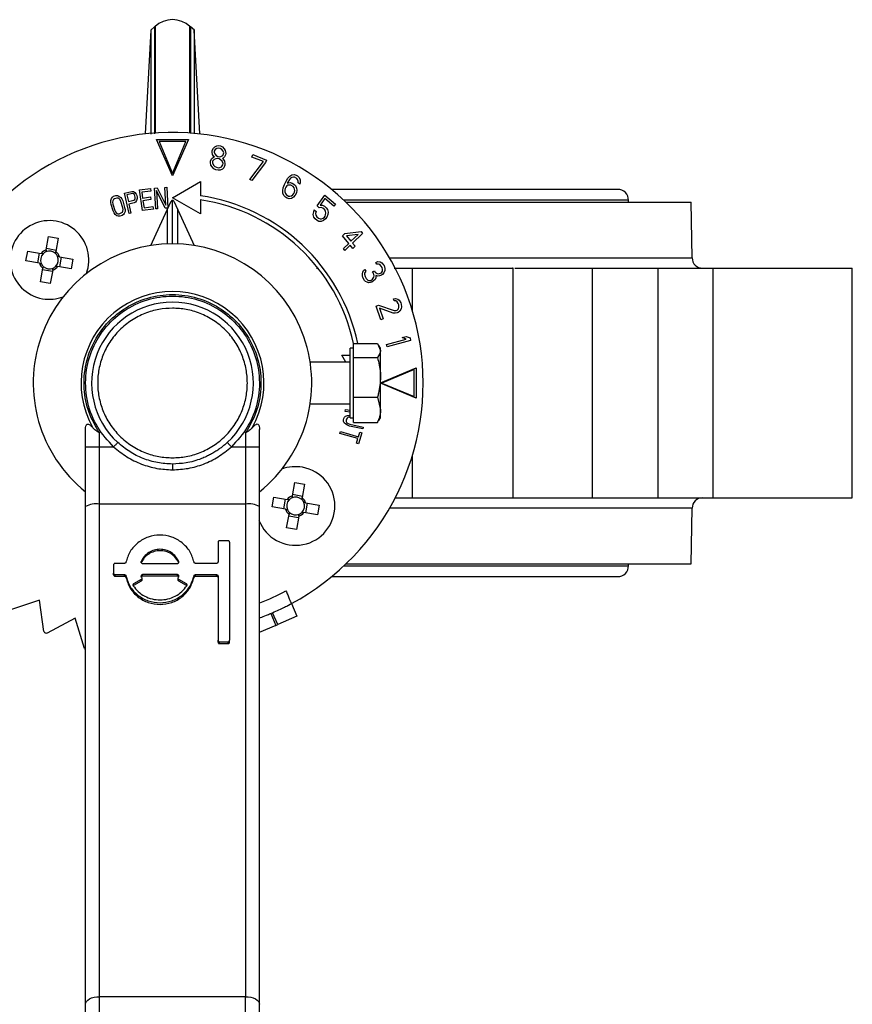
# Model space of a CAD drawing. Header units: millimetres. Extents: x 438 to 1493, y -117 to 773.
# Tile 3 of 26: x 873 to 993, y -31 to 110. Entities that reach past the tile are written whole.
import ezdxf

# ---------------------------------------------------------------- set-up
doc = ezdxf.new("R2010")
doc.units = ezdxf.units.MM

msp = doc.modelspace()

# ---------------------------------------------------------------- linework, layer by layer
at = {"color": 7, "linetype": 'Continuous', "lineweight": 25}
for p, q in [((892.25, 109.25), (891.72, 108.75)), ((892.35, 109.25), (892.25, 109.25)), ((892.35, 109.25), (892.35, 93.97)), ((897.51, 109.25), (897.35, 109.25)), ((897.35, 93.97), (897.35, 109.25)), ((897.99, 108.75), (897.45, 109.25)), ((891.73, 108.76), (890.93, 93.84)), ((898.78, 93.84), (897.98, 108.76)), ((892.53, 93.05), (897.17, 93.05)), ((894.85, 87.84), (892.53, 93.05)), ((896.78, 92.75), (892.93, 92.75)), ((892.93, 92.75), (894.85, 88.14)), ((897.17, 93.05), (894.85, 87.84)), ((894.85, 88.14), (896.78, 92.75)), ((900.72, 91.79), (900.91, 91.98)), ((900.91, 91.98), (901.22, 92.14)), ((901.22, 92.14), (901.52, 92.16)), ((901.52, 92.16), (901.75, 92.11)), ((901.75, 92.11), (902.03, 91.98)), ((902.03, 91.98), (902.29, 91.7)), ((900.53, 91.22), (900.56, 91.44)), ((900.62, 90.9), (900.53, 91.22)), ((900.56, 91.44), (900.72, 91.79)), ((900.76, 90.64), (900.62, 90.9)), ((900.74, 90.49), (900.87, 90.54)), ((900.87, 90.54), (900.76, 90.64)), ((900.85, 91.38), (900.83, 91.24)), ((900.83, 91.24), (900.92, 90.99)), ((900.99, 91.58), (900.85, 91.38)), ((900.92, 90.99), (901.12, 90.72)), ((901.24, 91.76), (900.99, 91.58)), ((901.12, 90.72), (901.34, 90.6)), ((901.48, 91.79), (901.24, 91.76)), ((901.34, 90.6), (901.57, 90.55)), ((901.71, 91.74), (901.48, 91.79)), ((901.57, 90.55), (901.81, 90.58)), ((901.93, 91.62), (901.71, 91.74)), ((901.81, 90.58), (902.06, 90.76)), ((902.13, 91.35), (901.93, 91.62)), ((902.06, 90.76), (902.2, 90.96)), ((902.22, 91.11), (902.13, 91.35)), ((902.33, 90.55), (902.13, 90.36)), ((902.2, 90.96), (902.22, 91.11)), ((902.29, 91.7), (902.43, 91.44)), ((902.48, 90.82), (902.33, 90.55)), ((902.43, 91.44), (902.5, 91.05)), ((902.5, 91.05), (902.48, 90.82)), ((906.27, 90.5), (906.38, 90.86)), ((906.38, 90.86), (908.34, 90.09)), ((900.31, 89.75), (900.33, 89.97)), ((900.38, 89.35), (900.31, 89.75)), ((900.33, 89.97), (900.49, 90.32)), ((900.53, 89.09), (900.38, 89.35)), ((900.49, 90.32), (900.74, 90.49)), ((900.62, 89.91), (900.6, 89.69)), ((900.6, 89.69), (900.73, 89.36)), ((900.83, 90.17), (900.62, 89.91)), ((900.73, 89.36), (900.94, 89.16)), ((901.07, 90.27), (900.83, 90.17)), ((900.94, 89.16), (901.16, 89.04)), ((901.31, 90.3), (901.07, 90.27)), ((901.54, 90.26), (901.31, 90.3)), ((901.76, 90.14), (901.54, 90.26)), ((901.97, 89.94), (901.76, 90.14)), ((901.88, 89.12), (902.08, 89.39)), ((902.11, 89.61), (901.97, 89.94)), ((902.13, 90.36), (902.01, 90.31)), ((902.01, 90.31), (902.12, 90.21)), ((902.08, 89.39), (902.11, 89.61)), ((902.12, 90.21), (902.32, 89.94)), ((902.37, 89.33), (902.21, 88.98)), ((902.32, 89.94), (902.39, 89.55)), ((902.39, 89.55), (902.37, 89.33)), ((905.94, 87.27), (907.91, 89.86)), ((908.23, 89.74), (906.26, 87.15)), ((907.91, 89.86), (906.27, 90.5)), ((908.34, 90.09), (908.23, 89.74)), ((900.79, 88.81), (900.53, 89.09)), ((901.07, 88.68), (900.79, 88.81)), ((901.41, 88.61), (901.07, 88.68)), ((901.16, 89.04), (901.39, 88.99)), ((901.39, 88.99), (901.63, 89.02)), ((901.7, 88.63), (901.41, 88.61)), ((901.63, 89.02), (901.88, 89.12)), ((902.01, 88.79), (901.7, 88.63)), ((902.21, 88.98), (902.01, 88.79)), ((911.44, 87.5), (911.7, 87.78)), ((911.7, 87.78), (911.98, 87.96)), ((911.98, 87.96), (912.33, 88.01)), ((912.33, 88.01), (912.61, 87.92)), ((912.61, 87.92), (912.81, 87.8)), ((912.81, 87.8), (913.03, 87.58)), ((894.85, 84.68), (898.85, 86.99)), ((898.85, 86.99), (898.85, 84.96)), ((906.26, 87.15), (905.94, 87.27)), ((910.75, 86.09), (910.93, 86.59)), ((910.93, 86.59), (911.16, 87.06)), ((911.28, 86.38), (911.13, 86.21)), ((911.16, 87.06), (911.44, 87.5)), ((911.44, 86.46), (911.28, 86.38)), ((911.41, 86.91), (911.34, 86.78)), ((911.34, 86.78), (911.77, 86.87)), ((911.65, 87.29), (911.41, 86.91)), ((911.66, 86.5), (911.44, 86.46)), ((911.8, 87.46), (911.65, 87.29)), ((911.84, 86.48), (911.66, 86.5)), ((911.77, 86.87), (912.05, 86.78)), ((912, 87.6), (911.8, 87.46)), ((912.19, 86.27), (911.84, 86.48)), ((912.22, 87.64), (912, 87.6)), ((912.05, 86.78), (912.3, 86.63)), ((912.4, 87.62), (912.22, 87.64)), ((912.3, 86.63), (912.52, 86.41)), ((912.7, 87.44), (912.4, 87.62)), ((912.52, 86.41), (912.67, 86.06)), ((912.82, 87.28), (912.7, 87.44)), ((912.9, 87.05), (912.82, 87.28)), ((912.9, 86.79), (912.9, 87.05)), ((913.15, 86.64), (912.9, 86.79)), ((913.03, 87.58), (913.18, 87.23)), ((913.2, 86.87), (913.15, 86.64)), ((913.18, 87.23), (913.2, 86.87)), ((886.4, 84.88), (886.73, 84.98)), ((886.73, 84.98), (886.96, 84.98)), ((886.96, 84.98), (887.16, 84.91)), ((887.16, 84.91), (887.41, 84.72)), ((887.97, 85.33), (889, 85.56)), ((888.62, 82.41), (887.97, 85.33)), ((889.11, 85.26), (888.3, 85.08)), ((888.3, 85.08), (888.51, 84.15)), ((889, 85.56), (889.23, 85.55)), ((889.25, 85.23), (889.11, 85.26)), ((889.23, 85.55), (889.44, 85.4)), ((889.37, 85.12), (889.25, 85.23)), ((889.45, 84.94), (889.37, 85.12)), ((889.44, 85.4), (889.62, 85.18)), ((889.49, 84.76), (889.45, 84.94)), ((889.62, 85.18), (889.71, 85)), ((889.71, 85), (889.76, 84.75)), ((890.13, 85.79), (891.69, 86.01)), ((890.55, 82.82), (890.13, 85.79)), ((891.74, 85.63), (890.44, 85.45)), ((890.44, 85.45), (890.56, 84.62)), ((891.69, 86.01), (891.74, 85.63)), ((892.28, 86.07), (892.67, 86.1)), ((892.46, 83.08), (892.28, 86.07)), ((892.56, 85.71), (892.72, 83.09)), ((893.81, 83.16), (892.56, 85.71)), ((892.67, 86.1), (893.91, 83.61)), ((893.76, 86.16), (894.02, 86.18)), ((893.91, 83.61), (893.76, 86.16)), ((894.02, 86.18), (894.2, 83.18)), ((910.68, 85.7), (910.75, 86.09)), ((910.7, 85.34), (910.68, 85.7)), ((910.85, 84.99), (910.7, 85.34)), ((911.07, 84.77), (910.85, 84.99)), ((911.03, 86.01), (910.98, 85.78)), ((910.98, 85.78), (910.98, 85.52)), ((910.98, 85.52), (911.06, 85.29)), ((911.13, 86.21), (911.03, 86.01)), ((911.06, 85.29), (911.18, 85.13)), ((911.18, 85.13), (911.53, 84.92)), ((911.53, 84.92), (911.71, 84.9)), ((911.71, 84.9), (911.93, 84.94)), ((911.93, 84.94), (912.13, 85.08)), ((912.13, 85.08), (912.28, 85.26)), ((912.31, 86.11), (912.19, 86.27)), ((912.49, 85.04), (912.23, 84.76)), ((912.28, 85.26), (912.38, 85.46)), ((912.39, 85.88), (912.31, 86.11)), ((912.38, 85.46), (912.42, 85.69)), ((912.42, 85.69), (912.39, 85.88)), ((912.66, 85.37), (912.49, 85.04)), ((912.72, 85.77), (912.66, 85.37)), ((912.67, 86.06), (912.72, 85.77)), ((915.61, 83.49), (916.75, 85.06)), ((916.75, 85.06), (918.25, 83.76)), ((958.79, 85.87), (917.71, 85.87)), ((885.98, 84.28), (886.08, 84.58)), ((885.98, 84.01), (885.98, 84.28)), ((886.03, 83.69), (885.98, 84.01)), ((886.31, 82.78), (886.03, 83.69)), ((886.08, 84.58), (886.21, 84.75)), ((886.21, 84.75), (886.4, 84.88)), ((886.27, 84.24), (886.25, 84.03)), ((886.25, 84.03), (886.28, 83.77)), ((886.36, 84.4), (886.27, 84.24)), ((886.28, 83.77), (886.56, 82.86)), ((886.51, 84.51), (886.36, 84.4)), ((886.84, 84.61), (886.51, 84.51)), ((887.03, 84.6), (886.84, 84.61)), ((887.19, 84.52), (887.03, 84.6)), ((887.33, 84.36), (887.19, 84.52)), ((887.45, 84.13), (887.33, 84.36)), ((887.41, 84.72), (887.56, 84.5)), ((887.73, 83.22), (887.45, 84.13)), ((887.56, 84.5), (887.7, 84.21)), ((887.7, 84.21), (887.98, 83.29)), ((888.51, 84.15), (889.32, 84.33)), ((889.36, 83.94), (888.59, 83.77)), ((888.59, 83.77), (888.88, 82.46)), ((889.32, 84.33), (889.43, 84.42)), ((889.56, 84.05), (889.36, 83.94)), ((889.43, 84.42), (889.49, 84.56)), ((889.49, 84.56), (889.49, 84.76)), ((889.69, 84.28), (889.56, 84.05)), ((889.76, 84.55), (889.69, 84.28)), ((889.76, 84.75), (889.76, 84.55)), ((890.56, 84.62), (891.68, 84.78)), ((891.74, 84.4), (890.61, 84.25)), ((890.61, 84.25), (890.76, 83.23)), ((891.68, 84.78), (891.74, 84.4)), ((894.1, 82.93), (894.67, 84.16)), ((898.85, 82.37), (894.85, 84.68)), ((894.85, 78.05), (894.85, 84.28)), ((895.04, 84.16), (895.6, 82.93)), ((898.85, 84.37), (898.85, 82.37)), ((911.32, 84.62), (911.07, 84.77)), ((911.6, 84.53), (911.32, 84.62)), ((911.95, 84.58), (911.6, 84.53)), ((912.23, 84.76), (911.95, 84.58)), ((915.92, 83.22), (915.61, 83.49)), ((916.75, 84.57), (916.05, 83.6)), ((916.05, 83.6), (916.4, 83.59)), ((916.4, 83.59), (916.67, 83.46)), ((918.03, 83.46), (916.75, 84.57)), ((918.25, 83.76), (918.03, 83.46)), ((919.75, 84.05), (969.35, 84.05)), ((960.35, 84.05), (960.35, 84.3)), ((969.49, 76.03), (969.35, 84.05)), ((886.45, 82.49), (886.31, 82.78)), ((886.61, 82.27), (886.45, 82.49)), ((886.56, 82.86), (886.68, 82.63)), ((886.85, 82.08), (886.61, 82.27)), ((886.68, 82.63), (886.82, 82.47)), ((886.82, 82.47), (886.98, 82.38)), ((887.05, 82.01), (886.85, 82.08)), ((886.98, 82.38), (887.17, 82.38)), ((887.17, 82.38), (887.5, 82.48)), ((887.61, 82.11), (887.28, 82.01)), ((887.5, 82.48), (887.65, 82.59)), ((887.81, 82.24), (887.61, 82.11)), ((887.65, 82.59), (887.74, 82.75)), ((887.77, 82.96), (887.73, 83.22)), ((887.74, 82.75), (887.77, 82.96)), ((887.93, 82.41), (887.81, 82.24)), ((888.03, 82.71), (887.93, 82.41)), ((887.98, 83.29), (888.03, 82.98)), ((888.03, 82.98), (888.03, 82.71)), ((888.88, 82.46), (888.62, 82.41)), ((892.11, 83.04), (890.55, 82.82)), ((890.76, 83.23), (892.05, 83.42)), ((891.73, 77.81), (894.1, 82.93)), ((892.05, 83.42), (892.11, 83.04)), ((892.72, 83.09), (892.46, 83.08)), ((894.2, 83.18), (893.81, 83.16)), ((894.1, 82.93), (894.1, 78.04)), ((895.6, 78.04), (895.6, 82.93)), ((895.6, 82.93), (897.98, 77.81)), ((915.08, 82.27), (915.13, 82.63)), ((915.17, 81.9), (915.08, 82.27)), ((915.13, 82.63), (915.22, 82.94)), ((915.22, 82.94), (915.48, 82.71)), ((915.48, 82.71), (915.39, 82.4)), ((915.39, 82.4), (915.44, 82.16)), ((915.44, 82.16), (915.57, 81.95)), ((916.23, 83.25), (915.92, 83.22)), ((916.45, 83.16), (916.23, 83.25)), ((916.71, 82.93), (916.45, 83.16)), ((916.67, 83.46), (916.93, 83.23)), ((916.84, 82.71), (916.71, 82.93)), ((916.76, 82), (916.84, 82.22)), ((916.89, 82.48), (916.84, 82.71)), ((916.84, 82.22), (916.89, 82.48)), ((916.93, 83.23), (917.11, 82.98)), ((917.15, 82.25), (917.02, 81.87)), ((917.11, 82.98), (917.2, 82.6)), ((917.2, 82.6), (917.15, 82.25)), ((887.28, 82.01), (887.05, 82.01)), ((915.35, 81.64), (915.17, 81.9)), ((915.61, 81.41), (915.35, 81.64)), ((915.57, 81.95), (915.83, 81.72)), ((915.88, 81.28), (915.61, 81.41)), ((915.83, 81.72), (916.05, 81.62)), ((916.23, 81.27), (915.88, 81.28)), ((916.05, 81.62), (916.27, 81.63)), ((916.54, 81.4), (916.23, 81.27)), ((916.27, 81.63), (916.49, 81.74)), ((916.49, 81.74), (916.67, 81.88)), ((916.84, 81.63), (916.54, 81.4)), ((916.67, 81.88), (916.76, 82)), ((917.02, 81.87), (916.84, 81.63)), ((919.28, 79.2), (919.61, 79.51)), ((919.61, 79.51), (921.94, 79.82)), ((921.51, 79.41), (919.86, 79.19)), ((920.49, 78.42), (921.51, 79.41)), ((922.16, 79.55), (920.71, 78.15)), ((921.94, 79.82), (922.16, 79.55)), ((876.71, 77.18), (877.05, 79.1)), ((877.05, 79.1), (878.45, 78.86)), ((878.45, 78.86), (878.11, 76.93)), ((920.16, 78.11), (919.28, 79.2)), ((919.41, 77.39), (920.16, 78.11)), ((920.38, 77.84), (919.63, 77.11)), ((919.86, 79.19), (920.49, 78.42)), ((920.75, 77.39), (920.38, 77.84)), ((920.71, 78.15), (921.07, 77.7)), ((873.8, 75.61), (874.05, 77.01)), ((874.05, 77.01), (875.98, 76.67)), ((875.5, 75.31), (875.74, 76.71)), ((876.75, 77.41), (878.15, 77.16)), ((919.63, 77.11), (919.41, 77.39)), ((921.07, 77.7), (920.75, 77.39)), ((875.73, 75.27), (873.8, 75.61)), ((878.86, 76.15), (878.61, 74.76)), ((878.63, 76.19), (880.55, 75.85)), ((880.55, 75.85), (880.3, 74.45)), ((924.05, 75.38), (924.33, 75.49)), ((924.19, 75.12), (924.05, 75.38)), ((924.43, 75.14), (924.19, 75.12)), ((924.33, 75.49), (924.69, 75.45)), ((924.64, 75.07), (924.43, 75.14)), ((924.84, 74.86), (924.64, 75.07)), ((924.69, 75.45), (924.92, 75.33)), ((924.92, 75.33), (925.18, 75.02)), ((925.18, 75.02), (925.24, 74.92)), ((875.9, 72.61), (876.24, 74.53)), ((877.6, 74.05), (876.2, 74.3)), ((877.64, 74.28), (877.3, 72.36)), ((880.3, 74.45), (878.38, 74.8)), ((915.56, 74.55), (915.8, 74.55)), ((922.13, 73.46), (922.14, 73.74)), ((922.14, 73.74), (922.18, 73.98)), ((922.18, 73.98), (922.31, 74.21)), ((922.31, 74.21), (922.47, 74.38)), ((922.45, 73.81), (922.44, 73.67)), ((922.44, 73.67), (922.52, 73.37)), ((922.51, 74), (922.45, 73.81)), ((922.47, 74.38), (922.61, 74.13)), ((922.61, 74.13), (922.51, 74)), ((923.6, 74.03), (923.85, 74.19)), ((923.72, 73.82), (923.6, 74.03)), ((923.82, 73.47), (923.72, 73.82)), ((923.85, 74.19), (923.96, 73.99)), ((923.96, 73.99), (924.26, 73.77)), ((924.26, 73.77), (924.44, 73.75)), ((924.44, 73.75), (924.74, 73.81)), ((924.74, 73.81), (924.87, 73.9)), ((924.96, 74.66), (924.84, 74.86)), ((924.87, 73.9), (925, 74.12)), ((925.01, 73.64), (924.88, 73.56)), ((925.04, 74.36), (924.96, 74.66)), ((925, 74.12), (925.04, 74.36)), ((925.23, 73.86), (925.01, 73.64)), ((925.36, 74.23), (925.23, 73.86)), ((925.24, 74.92), (925.37, 74.52)), ((925.37, 74.52), (925.36, 74.23)), ((926.68, 74.55), (929.3, 74.55)), ((943.8, 41.55), (943.8, 74.6)), ((955.18, 41.55), (955.18, 74.55)), ((964.55, 74.55), (964.55, 41.55)), ((964.55, 74.55), (972.45, 74.55)), ((971.35, 74.55), (971.35, 74.56)), ((972.45, 74.55), (972.45, 41.55)), ((992.5, 41.55), (992.5, 74.55)), ((877.3, 72.36), (875.9, 72.61)), ((922.18, 73.21), (922.13, 73.46)), ((922.41, 72.8), (922.18, 73.21)), ((922.58, 72.64), (922.41, 72.8)), ((922.52, 73.37), (922.69, 73.06)), ((922.82, 72.52), (922.58, 72.64)), ((922.69, 73.06), (922.89, 72.85)), ((923.03, 72.45), (922.82, 72.52)), ((922.89, 72.85), (923.01, 72.79)), ((923.01, 72.79), (923.19, 72.77)), ((923.27, 72.47), (923.03, 72.45)), ((923.19, 72.77), (923.34, 72.8)), ((923.48, 72.55), (923.27, 72.47)), ((923.34, 72.8), (923.59, 72.97)), ((923.73, 72.71), (923.48, 72.55)), ((923.59, 72.97), (923.78, 73.24)), ((923.95, 72.93), (923.73, 72.71)), ((923.78, 73.24), (923.82, 73.47)), ((924.08, 73.16), (923.95, 72.93)), ((924.07, 73.5), (924.08, 73.16)), ((924.36, 73.42), (924.07, 73.5)), ((924.61, 73.44), (924.36, 73.42)), ((924.88, 73.56), (924.61, 73.44)), ((926.58, 70.13), (926.87, 70.2)), ((926.67, 69.86), (926.58, 70.13)), ((926.92, 69.84), (926.67, 69.86)), ((926.87, 70.2), (927.22, 70.1)), ((927.11, 69.73), (926.92, 69.84)), ((927.27, 69.49), (927.11, 69.73)), ((927.22, 70.1), (927.43, 69.94)), ((927.35, 69.27), (927.27, 69.49)), ((927.43, 69.94), (927.64, 69.59)), ((927.64, 69.59), (927.71, 69.36)), ((927.71, 69.36), (927.76, 69)), ((924.1, 69.09), (924.44, 69.24)), ((924.79, 67.11), (924.1, 69.09)), ((924.44, 69.24), (926.68, 68.46)), ((924.6, 68.8), (925.13, 67.26)), ((926.57, 68.09), (924.6, 68.8)), ((926.82, 68.07), (926.57, 68.09)), ((926.68, 68.46), (927, 68.47)), ((927.11, 68.14), (926.82, 68.07)), ((927, 68.47), (927.13, 68.53)), ((927.25, 68.2), (927.11, 68.14)), ((927.13, 68.53), (927.3, 68.73)), ((927.5, 68.38), (927.25, 68.2)), ((927.3, 68.73), (927.38, 68.96)), ((927.38, 68.96), (927.35, 69.27)), ((927.7, 68.72), (927.5, 68.38)), ((927.76, 69), (927.7, 68.72)), ((925.13, 67.26), (924.79, 67.11)), ((920.86, 62.73), (920.86, 63.75)), ((920.86, 63.75), (924.29, 63.75)), ((924.29, 63.75), (924.74, 62.73)), ((925.61, 63.58), (928.42, 64.36)), ((929.06, 64.18), (925.67, 63.24)), ((927.85, 64.57), (928.43, 64.73)), ((928.42, 64.36), (927.85, 64.57)), ((928.43, 64.73), (929, 64.52)), ((929, 64.52), (929.06, 64.18)), ((920.86, 63.05), (920.36, 63.05)), ((920.36, 58.87), (920.36, 63.05)), ((920.86, 61.71), (920.86, 62.73)), ((924.74, 63.05), (924.51, 63.44)), ((924.74, 62.73), (924.74, 63.05)), ((924.74, 58.87), (924.74, 62.73)), ((925.67, 63.24), (925.61, 63.58)), ((920.36, 61.05), (914.63, 61.05)), ((919.17, 62.05), (920.36, 62.05)), ((919.75, 61.05), (919.17, 62.05)), ((920.86, 58.87), (920.86, 61.71)), ((920.86, 61.71), (924.29, 61.71)), ((924.74, 58.09), (929.85, 60.25)), ((929.55, 59.97), (924.94, 58.05)), ((929.55, 56.13), (929.55, 59.97)), ((929.85, 60.25), (929.85, 55.85)), ((920.36, 53.05), (920.36, 58.87)), ((920.86, 56.02), (920.86, 58.87)), ((924.74, 54.19), (924.74, 58.87)), ((929.85, 55.85), (924.74, 58.01)), ((924.94, 58.05), (929.55, 56.13)), ((920.86, 54.19), (920.86, 56.02)), ((920.86, 56.02), (924.29, 56.02)), ((924.29, 56.02), (924.74, 54.19)), ((914.63, 55.05), (920.36, 55.05)), ((919.66, 53.97), (919.69, 54.23)), ((920.36, 53.88), (919.66, 53.97)), ((919.69, 54.23), (920.36, 54.14)), ((920.86, 52.36), (920.86, 54.19)), ((924.74, 53.05), (924.74, 54.19)), ((919.41, 52.77), (919.45, 52.94)), ((919.43, 52.54), (919.41, 52.77)), ((919.52, 52.34), (919.43, 52.54)), ((919.45, 52.94), (919.56, 53.14)), ((919.56, 53.14), (919.72, 53.28)), ((919.72, 53.28), (920.01, 53.4)), ((919.83, 52.86), (919.79, 52.69)), ((919.79, 52.69), (919.82, 52.5)), ((919.82, 52.5), (919.91, 52.35)), ((919.92, 53.02), (919.83, 52.86)), ((919.91, 52.35), (920.08, 52.22)), ((920.08, 53.12), (919.92, 53.02)), ((920.01, 53.4), (920.27, 53.43)), ((920.28, 53.16), (920.08, 53.12)), ((920.27, 53.43), (920.36, 53.43)), ((920.36, 53.16), (920.28, 53.16)), ((920.36, 53.05), (920.86, 53.05)), ((920.86, 52.36), (924.29, 52.36)), ((924.29, 52.36), (924.45, 52.71)), ((924.51, 52.67), (924.74, 53.05)), ((882.35, 48.87), (882.35, 51.39)), ((907.35, 48.87), (907.35, 51.39)), ((918.91, 50.82), (918.99, 51.07)), ((918.99, 51.07), (921.56, 50.31)), ((919.73, 52.12), (919.52, 52.34)), ((919.97, 51.98), (919.73, 52.12)), ((920.27, 51.87), (919.97, 51.98)), ((920.08, 52.22), (920.32, 52.13)), ((922.2, 51.46), (920.27, 51.87)), ((920.32, 52.13), (922.26, 51.72)), ((921.56, 50.31), (921.76, 50.98)), ((921.76, 50.98), (922.06, 50.89)), ((922.26, 51.72), (922.2, 51.46)), ((884.35, 48.87), (884.35, 50.89)), ((905.35, 50.89), (905.35, 48.87)), ((921.48, 50.06), (918.91, 50.82)), ((921.29, 49.39), (921.48, 50.06)), ((922.06, 50.89), (921.59, 49.3)), ((882.35, 48.87), (884.35, 48.87)), ((884.35, 40.64), (884.35, 48.87)), ((884.35, 48.87), (886.4, 48.87)), ((903.31, 48.87), (905.35, 48.87)), ((905.35, 48.87), (905.35, 40.64)), ((905.35, 48.87), (907.35, 48.87)), ((921.59, 49.3), (921.29, 49.39)), ((912.07, 41.83), (912.41, 43.75)), ((912.41, 43.75), (913.81, 43.5)), ((913.81, 43.5), (913.47, 41.58)), ((909.16, 40.25), (909.41, 41.65)), ((909.41, 41.65), (911.33, 41.31)), ((910.85, 39.95), (911.1, 41.35)), ((912.11, 42.06), (913.51, 41.81)), ((926.85, 41.55), (929.3, 41.55)), ((929.3, 41.55), (943.8, 41.55)), ((943.8, 41.55), (955.18, 41.55)), ((955.18, 41.55), (964.55, 41.55)), ((964.55, 41.55), (972.45, 41.55)), ((972.45, 41.55), (992.5, 41.55)), ((884.35, -30.13), (884.35, 40.64)), ((905.35, 40.64), (884.35, 40.64)), ((905.35, 40.64), (905.35, -30.13)), ((911.08, 39.91), (909.16, 40.25)), ((914.21, 40.8), (913.96, 39.4)), ((913.98, 40.84), (915.9, 40.5)), ((915.9, 40.5), (915.66, 39.1)), ((969.35, 32.05), (969.49, 40.08)), ((911.25, 37.25), (911.6, 39.17)), ((912.95, 38.7), (911.56, 38.94)), ((912.99, 38.93), (912.65, 37)), ((915.66, 39.1), (913.73, 39.44)), ((912.65, 37), (911.25, 37.25)), ((902.85, 35.38), (901.6, 35.38)), ((901.39, 35.18), (901.39, 32.34)), ((903.05, 35.18), (903.05, 21.08)), ((886.39, 31.93), (886.39, 31.32)), ((886.39, 31.32), (886.39, 30.72)), ((887.95, 32.13), (886.6, 32.13)), ((890.36, 32.2), (890.36, 32.41)), ((890.55, 32.13), (895.55, 32.13)), ((895.75, 32.26), (895.75, 32.41)), ((901.18, 32.13), (898.16, 32.13)), ((919.75, 32.05), (969.35, 32.05)), ((960.35, 31.8), (960.35, 32.05)), ((886.39, 30.5), (886.39, 30.72)), ((886.6, 30.52), (887.95, 30.52)), ((886.6, 30.29), (886.6, 30.52)), ((886.6, 30.29), (887.95, 30.29)), ((887.95, 30.29), (887.95, 30.52)), ((888.16, 30.13), (888.16, 30.35)), ((890.35, 29.81), (889.27, 29.2)), ((890.35, 29.59), (890.35, 29.81)), ((890.36, 30.24), (890.44, 30.08)), ((890.36, 30.17), (890.36, 30.24)), ((895.55, 30.52), (890.55, 30.52)), ((890.55, 30.29), (890.55, 30.52)), ((895.55, 30.29), (890.55, 30.29)), ((895.55, 30.29), (895.55, 30.52)), ((895.67, 30.08), (895.75, 30.24)), ((895.75, 30.17), (895.75, 30.24)), ((896.84, 29.2), (895.76, 29.81)), ((895.76, 29.59), (895.76, 29.81)), ((897.95, 30.13), (897.95, 30.35)), ((898.16, 30.52), (901.18, 30.52)), ((898.16, 30.29), (898.16, 30.52)), ((898.16, 30.29), (901.18, 30.29)), ((901.18, 30.29), (901.18, 30.52)), ((901.39, 30.31), (901.39, 21.08)), ((917.71, 30.24), (958.79, 30.24)), ((890.35, 29.59), (889.27, 28.98)), ((889.27, 28.98), (889.27, 29.2)), ((896.84, 28.98), (895.76, 29.59)), ((896.84, 28.98), (896.84, 29.2)), ((875.74, 26.86), (871.43, 25.4)), ((876.39, 22.36), (875.74, 26.86)), ((911.93, 26.36), (912.72, 24.53)), ((880.85, 24.25), (876.83, 22.13)), ((882.2, 19.91), (880.85, 24.25)), ((908.96, 24.93), (909.69, 23.22)), ((909.97, 23.34), (909.23, 25.05)), ((912.72, 24.53), (909.97, 23.34)), ((909.69, 23.22), (907.31, 22.19)), ((909.69, 23.22), (909.97, 23.34)), ((901.39, 20.8), (901.39, 21.08)), ((901.6, 20.88), (902.85, 20.88)), ((901.6, 20.6), (901.6, 20.88)), ((901.6, 20.6), (902.85, 20.6)), ((902.85, 20.6), (902.85, 20.88)), ((903.05, 20.8), (903.05, 21.08)), ((884.35, -54.2), (884.35, -30.13)), ((905.35, -30.13), (884.35, -30.13)), ((905.35, -54.2), (905.35, -30.13))]:
    msp.add_line(p, q, dxfattribs=at)
at = {"color": 8, "linetype": 'Continuous', "lineweight": 25}
for p, q in [((960.35, 84.3), (919.49, 84.3)), ((926.05, 76.03), (969.49, 76.03)), ((929.3, 74.55), (929.3, 68.53)), ((929.3, 47.58), (929.3, 41.55)), ((969.49, 40.08), (926.05, 40.08)), ((919.49, 31.8), (960.35, 31.8))]:
    msp.add_line(p, q, dxfattribs=at)
at = {"color": 7, "linetype": 'Continuous', "lineweight": 25, "flags": 128}
for points in [[(882.35, -31.22), (882.39, -31.01), (882.51, -30.8), (882.69, -30.61), (882.94, -30.45), (883.24, -30.31), (883.59, -30.21), (883.96, -30.15), (884.35, -30.13)], [(905.35, -30.13), (905.74, -30.15), (906.12, -30.21), (906.46, -30.31), (906.77, -30.45), (907.02, -30.61), (907.2, -30.8), (907.32, -31.01), (907.35, -31.22)]]:
    msp.add_lwpolyline(points, dxfattribs=at)
at = {"color": 7, "linetype": 'Continuous', "lineweight": 25}
for centre, radius, start, end in [((894.85, 106.63), 3.63, 46.3972, 133.6028), ((894.85, 58.05), 36, 298.3199, 150.4425), ((894.85, 58.05), 27.21, 12.0868, 81.5455), ((958.79, 84.3), 1.57, 0, 90), ((894.85, 58.05), 26.62, 12.3399, 81.359), ((877.18, 75.73), 5.65, 339.5691, 259.9221), ((894.85, 58.05), 20, 308.6822, 231.3178), ((877.18, 75.73), 1.28, 136.2478, 203.5964), ((877.18, 75.73), 1.52, 107.7339, 142.1103), ((877.18, 75.73), 1.28, 113.5964, 136.2478), ((877.18, 75.73), 1.28, 46.2478, 113.5964), ((877.18, 75.73), 1.28, 23.5964, 46.2478), ((877.18, 75.73), 1.52, 17.7339, 52.1103), ((877.18, 75.73), 1.52, 197.7339, 232.1103), ((877.18, 75.73), 1.28, 203.5964, 226.2478), ((877.18, 75.73), 1.28, 316.2478, 23.5964), ((970.99, 76.05), 1.5, 181, 270), ((877.18, 75.73), 1.28, 226.2478, 293.5964), ((877.18, 75.73), 1.52, 287.7339, 322.1103), ((877.18, 75.73), 1.28, 293.5964, 316.2478), ((894.85, 58.05), 13.14, 330.735, 209.265), ((877.18, 75.73), 5.65, 259.9221, 290.4309), ((894.85, 58.05), 11.62, 312.6342, 227.3658), ((912.53, 40.38), 5.65, 201.3516, 79.9221), ((912.53, 40.38), 5.65, 79.9221, 110.4309), ((912.53, 40.38), 1.28, 136.2478, 203.5964), ((912.53, 40.38), 1.52, 107.7339, 142.1103), ((912.53, 40.38), 1.28, 113.5964, 136.2478), ((912.53, 40.38), 1.28, 46.2478, 113.5964), ((912.53, 40.38), 1.28, 23.5964, 46.2478), ((912.53, 40.38), 1.52, 17.7339, 52.1103), ((970.99, 40.05), 1.5, 90, 179), ((883.87, 37.36), 3.32, 81.5757, 117.118), ((905.84, 37.36), 3.32, 62.882, 98.4243), ((912.53, 40.38), 1.52, 197.7339, 232.1103), ((912.53, 40.38), 1.28, 203.5964, 226.2478), ((912.53, 40.38), 1.28, 316.2478, 23.5964), ((912.53, 40.38), 1.28, 226.2478, 293.5964), ((912.53, 40.38), 1.52, 287.7339, 322.1103), ((912.53, 40.38), 1.28, 293.5964, 316.2478), ((958.79, 31.8), 1.57, 270, 0), ((894.85, 58.05), 36, 293.0614, 293.5388), ((876.69, 22.4), 0.3, 188.2659, 297.7341), ((882.49, 20), 0.3, 197.2659, 243.3794)]:
    msp.add_arc(centre, radius, start, end, dxfattribs=at)
at = {"color": 8, "linetype": 'Continuous', "lineweight": 25}
msp.add_arc((894.85, 58.05), 34, 291.6634, 298.616, dxfattribs=at)
at = {"color": 7, "linetype": 'Continuous', "lineweight": 25}
for points, knots in [([(892.25, 109.25), (892.25, 109.2), (892.25, 109.09), (892.25, 108.19), (892.25, 106.76), (892.25, 104.78), (892.25, 102.27), (892.25, 99.25), (892.25, 96.42), (892.25, 94.47), (892.25, 93.83)], [0, 0, 0, 0, 0.133627, 0.267254, 0.400881, 0.534509, 0.668136, 0.801763, 0.93539, 1, 1, 1, 1]), ([(897.45, 109.25), (897.45, 109.19), (897.45, 109.08), (897.45, 108.19), (897.45, 106.76), (897.45, 104.78), (897.45, 102.27), (897.45, 99.25), (897.45, 96.45), (897.45, 94.53), (897.45, 93.92)], [0, 0, 0, 0, 0.130706, 0.265261, 0.399816, 0.534371, 0.668926, 0.803482, 0.938037, 1, 1, 1, 1]), ([(891.73, 108.75), (891.73, 108.75), (891.73, 108.85), (891.73, 108.52), (891.73, 107.72), (891.73, 106.28), (891.73, 104.32), (891.73, 101.84), (891.73, 98.84), (891.73, 96.15), (891.73, 94.33), (891.73, 93.82)], [0, 0, 0, 0, 0.000003, 0.135184, 0.270366, 0.405547, 0.540728, 0.675909, 0.81109, 0.946272, 1, 1, 1, 1]), ([(897.98, 108.75), (897.98, 108.7), (897.98, 108.59), (897.98, 107.7), (897.98, 106.29), (897.98, 104.32), (897.98, 101.84), (897.98, 98.84), (897.98, 96.16), (897.98, 94.35), (897.98, 93.84)], [0, 0, 0, 0, 0.135299, 0.2706, 0.405902, 0.541204, 0.676506, 0.811807, 0.947109, 1, 1, 1, 1]), ([(894.85, 84.28), (894.84, 84.28), (894.82, 84.27), (894.78, 84.26), (894.74, 84.24), (894.71, 84.21), (894.68, 84.18), (894.68, 84.17), (894.67, 84.16)], [0, 0, 0, 0, 0.153453, 0.307918, 0.450344, 0.622959, 0.884236, 1, 1, 1, 1]), ([(895.04, 84.16), (895.03, 84.18), (895.01, 84.2), (894.98, 84.23), (894.94, 84.26), (894.91, 84.27), (894.88, 84.28), (894.86, 84.28), (894.85, 84.28)], [0, 0, 0, 0, 0.313633, 0.488583, 0.63636, 0.78473, 0.921774, 1, 1, 1, 1]), ([(876.25, 76.62), (876.24, 76.62), (876.16, 76.63), (876.07, 76.65), (875.99, 76.66), (875.98, 76.67)], [0, 0, 0, 0, 0.065306, 0.87035, 1, 1, 1, 1]), ([(876.71, 77.18), (876.71, 77.17), (876.7, 77.09), (876.68, 76.99), (876.66, 76.91), (876.66, 76.9)], [0, 0, 0, 0, 0.12965, 0.934694, 1, 1, 1, 1]), ([(878.06, 76.66), (878.06, 76.66), (878.08, 76.74), (878.09, 76.84), (878.11, 76.92), (878.11, 76.93)], [0, 0, 0, 0, 0.065306, 0.87035, 1, 1, 1, 1]), ([(875.73, 75.27), (875.74, 75.27), (875.82, 75.25), (875.91, 75.23), (876, 75.22), (876, 75.22)], [0, 0, 0, 0, 0.12965, 0.934694, 1, 1, 1, 1]), ([(878.63, 76.19), (878.61, 76.2), (878.53, 76.21), (878.44, 76.23), (878.36, 76.24), (878.35, 76.24)], [0, 0, 0, 0, 0.12965, 0.934694, 1, 1, 1, 1]), ([(876.29, 74.81), (876.29, 74.8), (876.27, 74.72), (876.26, 74.63), (876.24, 74.54), (876.24, 74.53)], [0, 0, 0, 0, 0.065306, 0.87035, 1, 1, 1, 1]), ([(877.64, 74.28), (877.64, 74.29), (877.66, 74.38), (877.67, 74.47), (877.69, 74.55), (877.69, 74.56)], [0, 0, 0, 0, 0.12965, 0.934694, 1, 1, 1, 1]), ([(878.1, 74.85), (878.11, 74.84), (878.19, 74.83), (878.28, 74.81), (878.37, 74.8), (878.38, 74.8)], [0, 0, 0, 0, 0.065306, 0.87035, 1, 1, 1, 1]), ([(929.3, 74.55), (930.48, 74.55), (932.85, 74.55), (936.2, 74.55), (939.13, 74.55), (941.48, 74.55), (943.05, 74.55), (943.81, 74.55), (943.72, 74.55), (943.69, 74.55)], [0, 0, 0, 0, 0.156256, 0.312512, 0.468768, 0.625024, 0.781279, 0.937535, 1, 1, 1, 1]), ([(944.04, 74.55), (945.71, 74.55), (949.8, 74.55), (953.19, 74.55), (955.18, 74.55)], [0, 0, 0, 0, 0.410385, 1, 1, 1, 1]), ([(955.18, 74.55), (955.24, 74.55), (955.36, 74.55), (955.54, 74.55), (955.74, 74.55), (955.93, 74.55), (956.14, 74.55), (956.35, 74.55), (956.57, 74.55), (956.8, 74.55), (957.31, 74.55), (958.18, 74.55), (959.44, 74.55), (960.76, 74.55), (961.83, 74.55), (962.61, 74.55), (963.11, 74.55), (963.6, 74.55), (964.08, 74.55), (964.4, 74.55), (964.55, 74.55)], [0, 0, 0, 0, 0.027191, 0.054266, 0.081258, 0.1082, 0.135127, 0.162072, 0.189068, 0.216151, 0.243352, 0.371657, 0.500014, 0.628319, 0.756676, 0.805529, 0.854092, 0.90256, 0.951131, 1, 1, 1, 1]), ([(972.45, 74.55), (972.57, 74.55), (972.81, 74.55), (973.16, 74.55), (973.52, 74.55), (973.88, 74.55), (974.25, 74.55), (974.61, 74.55), (975.32, 74.55), (976.37, 74.55), (977.79, 74.55), (979.24, 74.55), (981.2, 74.55), (983.59, 74.55), (986.22, 74.55), (988.46, 74.55), (989.93, 74.55), (990.85, 74.55), (991.42, 74.55), (991.87, 74.55), (992.15, 74.55), (992.32, 74.55), (992.42, 74.55), (992.48, 74.55), (992.49, 74.55), (992.5, 74.55)], [0, 0, 0, 0, 0.013453, 0.026883, 0.040301, 0.053714, 0.067134, 0.080567, 0.094024, 0.143834, 0.193662, 0.245548, 0.297453, 0.40331, 0.509167, 0.612824, 0.712344, 0.759332, 0.806339, 0.853326, 0.900333, 0.925272, 0.950157, 0.975047, 1, 1, 1, 1]), ([(884.35, 50.89), (883.8, 51.84), (882.67, 53.81), (882.01, 57.27), (882.28, 60.83), (883.52, 64.15), (885.54, 66.91), (888.16, 69.03), (891.32, 70.43), (894.85, 70.93), (898.39, 70.43), (901.54, 69.03), (904.17, 66.91), (906.18, 64.15), (907.43, 60.83), (907.7, 57.27), (907.04, 53.81), (905.9, 51.84), (905.35, 50.89)], [0, 0, 0, 0, 0.059691, 0.123224, 0.188436, 0.252798, 0.313969, 0.372612, 0.435074, 0.5, 0.564926, 0.627388, 0.686031, 0.747202, 0.811564, 0.876776, 0.940309, 1, 1, 1, 1]), ([(886.4, 48.87), (885.57, 49.77), (883.88, 51.62), (882.51, 55.21), (882.22, 59), (883.06, 62.66), (884.92, 65.91), (887.7, 68.52), (891.14, 70.17), (894.85, 70.71), (898.56, 70.17), (902.01, 68.52), (904.79, 65.91), (906.65, 62.66), (907.49, 59), (907.2, 55.21), (905.82, 51.62), (904.13, 49.77), (903.31, 48.87)], [0, 0, 0, 0, 0.061075, 0.125, 0.188925, 0.25, 0.311075, 0.375, 0.438925, 0.5, 0.561075, 0.625, 0.688925, 0.75, 0.811075, 0.875, 0.938925, 1, 1, 1, 1]), ([(894.85, 68.8), (894.2, 68.77), (892.85, 68.7), (890.84, 68.1), (888.92, 67.11), (887.2, 65.71), (885.8, 63.99), (884.8, 62.06), (884.23, 60.06), (884.04, 58.05), (884.23, 56.05), (884.8, 54.04), (885.8, 52.12), (887.2, 50.4), (888.92, 49), (890.84, 48.01), (892.85, 47.41), (894.2, 47.34), (894.85, 47.3)], [0, 0, 0, 0, 0.058258, 0.120006, 0.18432, 0.25, 0.31568, 0.379994, 0.441742, 0.5, 0.558258, 0.620006, 0.68432, 0.75, 0.81568, 0.879994, 0.941742, 1, 1, 1, 1]), ([(894.85, 47.3), (895.51, 47.34), (896.86, 47.41), (898.86, 48.01), (900.79, 49), (902.51, 50.4), (903.9, 52.12), (904.9, 54.04), (905.48, 56.05), (905.66, 58.05), (905.48, 60.06), (904.9, 62.06), (903.9, 63.99), (902.51, 65.71), (900.79, 67.11), (898.86, 68.1), (896.86, 68.7), (895.51, 68.77), (894.85, 68.8)], [0, 0, 0, 0, 0.058258, 0.120006, 0.18432, 0.25, 0.31568, 0.379994, 0.441742, 0.5, 0.558258, 0.620006, 0.68432, 0.75, 0.81568, 0.879994, 0.941742, 1, 1, 1, 1]), ([(924.74, 62.73), (924.74, 62.71), (924.73, 62.36), (924.5, 62.03), (924.29, 61.71)], [0, 0, 0, 0, 0.070201, 1, 1, 1, 1]), ([(924.29, 61.71), (924.47, 60.99), (924.71, 60.05), (924.73, 59.09), (924.74, 58.87)], [0, 0, 0, 0, 0.768151, 1, 1, 1, 1]), ([(924.74, 58.87), (924.68, 58.1), (924.61, 57.14), (924.35, 56.21), (924.29, 56.02)], [0, 0, 0, 0, 0.788999, 1, 1, 1, 1]), ([(924.74, 54.19), (924.74, 54.14), (924.73, 53.53), (924.5, 52.92), (924.29, 52.36)], [0, 0, 0, 0, 0.0702006, 1, 1, 1, 1]), ([(882.35, 51.39), (882.36, 51.56), (882.37, 51.81), (882.47, 52.06), (882.6, 52.17), (882.77, 52.16), (883.01, 52.02), (883.22, 51.82), (883.36, 51.67), (883.39, 51.63)], [0, 0, 0, 0, 0.250579, 0.393247, 0.504785, 0.616991, 0.740194, 0.93817, 1, 1, 1, 1]), ([(884.35, 50.89), (884.18, 51), (883.81, 51.21), (883.53, 51.49), (883.39, 51.63)], [0, 0, 0, 0, 0.494975, 1, 1, 1, 1]), ([(906.32, 51.63), (906.18, 51.49), (905.89, 51.21), (905.53, 51), (905.35, 50.89)], [0, 0, 0, 0, 0.503137, 1, 1, 1, 1]), ([(906.32, 51.63), (906.42, 51.73), (906.59, 51.93), (906.83, 52.11), (907.02, 52.18), (907.17, 52.13), (907.3, 51.95), (907.35, 51.68), (907.35, 51.46), (907.35, 51.39)], [0, 0, 0, 0, 0.180075, 0.330437, 0.435768, 0.541448, 0.67191, 0.893529, 1, 1, 1, 1]), ([(886.4, 48.87), (887.01, 48.37), (888.24, 47.38), (890.36, 46.36), (892.58, 45.7), (894.1, 45.62), (894.85, 45.58)], [0, 0, 0, 0, 0.255729, 0.508314, 0.755931, 1, 1, 1, 1]), ([(894.85, 46.41), (894.13, 46.45), (892.69, 46.53), (890.61, 47.16), (888.66, 48.12), (887.54, 49.05), (886.99, 49.51)], [0, 0, 0, 0, 0.249602, 0.499331, 0.749428, 1, 1, 1, 1]), ([(902.72, 49.51), (902.6, 49.4), (902.34, 49.17), (901.93, 48.83), (901.46, 48.49), (900.92, 48.13), (900.34, 47.8), (899.69, 47.47), (898.55, 46.98), (896.92, 46.51), (895.5, 46.44), (894.85, 46.41)], [0, 0, 0, 0, 0.056973, 0.118814, 0.185529, 0.257123, 0.344914, 0.41751, 0.509252, 0.774708, 1, 1, 1, 1]), ([(894.85, 45.58), (895.61, 45.62), (897.14, 45.7), (899.36, 46.36), (901.47, 47.38), (902.69, 48.37), (903.31, 48.87)], [0, 0, 0, 0, 0.244661, 0.492655, 0.744728, 1, 1, 1, 1]), ([(894.85, 46.41), (894.85, 46.37), (894.85, 46.28), (894.85, 46.07), (894.85, 45.84), (894.85, 45.66), (894.85, 45.58)], [0, 0, 0, 0, 0.245615, 0.499895, 0.75423, 1, 1, 1, 1]), ([(911.61, 41.26), (911.6, 41.26), (911.52, 41.28), (911.43, 41.29), (911.34, 41.31), (911.33, 41.31)], [0, 0, 0, 0, 0.0653065, 0.8703499, 1, 1, 1, 1]), ([(912.07, 41.83), (912.07, 41.81), (912.05, 41.73), (912.03, 41.64), (912.02, 41.56), (912.02, 41.55)], [0, 0, 0, 0, 0.12965, 0.934694, 1, 1, 1, 1]), ([(913.42, 41.3), (913.42, 41.31), (913.43, 41.39), (913.45, 41.48), (913.46, 41.57), (913.47, 41.58)], [0, 0, 0, 0, 0.0653065, 0.8703499, 1, 1, 1, 1]), ([(882.35, -31.22), (882.35, -27.58), (882.35, -20.3), (882.35, -8.8), (882.35, 3.06), (882.35, 15.25), (882.35, 27.67), (882.35, 36.1), (882.35, 40.31)], [0, 0, 0, 0, 0.166208, 0.3329057, 0.5, 0.667088, 0.8337889, 1, 1, 1, 1]), ([(907.35, -31.22), (907.35, -27.58), (907.35, -20.3), (907.35, -8.8), (907.35, 3.06), (907.35, 15.25), (907.35, 27.67), (907.35, 36.1), (907.35, 40.31)], [0, 0, 0, 0, 0.166208, 0.332906, 0.5, 0.667088, 0.833789, 1, 1, 1, 1]), ([(911.08, 39.91), (911.09, 39.91), (911.18, 39.9), (911.27, 39.88), (911.35, 39.86), (911.36, 39.86)], [0, 0, 0, 0, 0.12965, 0.934694, 1, 1, 1, 1]), ([(913.98, 40.84), (913.97, 40.84), (913.89, 40.86), (913.79, 40.87), (913.71, 40.89), (913.7, 40.89)], [0, 0, 0, 0, 0.12965, 0.934694, 1, 1, 1, 1]), ([(911.65, 39.45), (911.64, 39.44), (911.63, 39.36), (911.61, 39.27), (911.6, 39.19), (911.6, 39.17)], [0, 0, 0, 0, 0.065306, 0.87035, 1, 1, 1, 1]), ([(912.99, 38.93), (913, 38.94), (913.01, 39.02), (913.03, 39.11), (913.04, 39.2), (913.04, 39.2)], [0, 0, 0, 0, 0.12965, 0.934694, 1, 1, 1, 1]), ([(913.46, 39.49), (913.46, 39.49), (913.55, 39.47), (913.64, 39.46), (913.72, 39.44), (913.73, 39.44)], [0, 0, 0, 0, 0.065306, 0.87035, 1, 1, 1, 1]), ([(897.95, 32.3), (897.78, 32.83), (897.45, 33.9), (896.27, 35.17), (894.77, 36), (893.05, 36.29), (891.34, 36), (889.84, 35.17), (888.67, 33.89), (888.33, 32.83), (888.16, 32.3)], [0, 0, 0, 0, 0.124684, 0.249638, 0.374774, 0.500043, 0.625312, 0.750442, 0.875339, 1, 1, 1, 1]), ([(901.6, 35.38), (901.57, 35.38), (901.51, 35.37), (901.45, 35.32), (901.4, 35.26), (901.39, 35.2), (901.39, 35.18)], [0, 0, 0, 0, 0.25232, 0.501015, 0.750691, 1, 1, 1, 1]), ([(903.05, 35.18), (903.05, 35.2), (903.05, 35.26), (903, 35.32), (902.93, 35.37), (902.87, 35.38), (902.85, 35.38)], [0, 0, 0, 0, 0.251064, 0.499257, 0.749447, 1, 1, 1, 1]), ([(895.75, 32.41), (895.61, 32.66), (895.34, 33.15), (894.7, 33.72), (893.91, 34.08), (893.05, 34.2), (892.2, 34.08), (891.42, 33.72), (890.76, 33.16), (890.49, 32.66), (890.36, 32.41)], [0, 0, 0, 0, 0.124881, 0.249382, 0.374879, 0.499999, 0.625199, 0.750485, 0.875431, 1, 1, 1, 1]), ([(895.75, 32.2), (895.61, 32.45), (895.34, 32.95), (894.7, 33.52), (893.91, 33.88), (893.05, 34), (892.2, 33.88), (891.41, 33.51), (890.76, 32.95), (890.49, 32.45), (890.36, 32.2)], [0, 0, 0, 0, 0.125138, 0.249713, 0.375098, 0.499999, 0.624981, 0.750155, 0.875171, 1, 1, 1, 1]), ([(886.6, 32.13), (886.57, 32.13), (886.51, 32.12), (886.45, 32.08), (886.4, 32.01), (886.39, 31.96), (886.39, 31.93)], [0, 0, 0, 0, 0.25232, 0.501015, 0.750691, 1, 1, 1, 1]), ([(888.16, 32.3), (888.15, 32.27), (888.13, 32.23), (888.09, 32.18), (888.02, 32.14), (887.98, 32.14), (887.95, 32.13)], [0, 0, 0, 0, 0.251274, 0.499049, 0.747152, 1, 1, 1, 1]), ([(890.36, 32.41), (890.36, 32.4), (890.35, 32.37), (890.35, 32.32), (890.36, 32.27), (890.38, 32.22), (890.41, 32.18), (890.46, 32.16), (890.5, 32.14), (890.54, 32.13), (890.55, 32.13)], [0, 0, 0, 0, 0.1266007, 0.2494487, 0.3742352, 0.4991315, 0.6241896, 0.7493851, 0.8722205, 1, 1, 1, 1]), ([(895.55, 32.13), (895.57, 32.13), (895.61, 32.14), (895.65, 32.16), (895.7, 32.18), (895.73, 32.22), (895.75, 32.27), (895.76, 32.32), (895.76, 32.37), (895.75, 32.4), (895.75, 32.41)], [0, 0, 0, 0, 0.127583, 0.2511814, 0.377149, 0.5007837, 0.6252419, 0.7495122, 0.8740834, 1, 1, 1, 1]), ([(898.16, 32.13), (898.13, 32.14), (898.09, 32.14), (898.02, 32.18), (897.97, 32.23), (897.96, 32.27), (897.95, 32.3)], [0, 0, 0, 0, 0.252409, 0.500619, 0.748296, 1, 1, 1, 1]), ([(901.39, 32.34), (901.39, 32.31), (901.38, 32.26), (901.33, 32.19), (901.26, 32.14), (901.21, 32.14), (901.18, 32.13)], [0, 0, 0, 0, 0.251064, 0.499257, 0.749447, 1, 1, 1, 1]), ([(886.39, 30.72), (886.39, 30.69), (886.4, 30.64), (886.45, 30.57), (886.51, 30.52), (886.57, 30.52), (886.6, 30.52)], [0, 0, 0, 0, 0.251064, 0.499257, 0.749447, 1, 1, 1, 1]), ([(886.39, 30.5), (886.39, 30.47), (886.4, 30.42), (886.45, 30.35), (886.51, 30.3), (886.57, 30.3), (886.6, 30.29)], [0, 0, 0, 0, 0.252502, 0.500199, 0.7501, 1, 1, 1, 1]), ([(887.95, 30.52), (887.98, 30.51), (888.02, 30.51), (888.09, 30.47), (888.13, 30.42), (888.15, 30.38), (888.16, 30.35)], [0, 0, 0, 0, 0.252409, 0.500619, 0.748296, 1, 1, 1, 1]), ([(887.95, 30.29), (887.98, 30.29), (888.02, 30.29), (888.09, 30.25), (888.13, 30.2), (888.15, 30.15), (888.16, 30.13)], [0, 0, 0, 0, 0.253291, 0.499878, 0.748424, 1, 1, 1, 1]), ([(888.16, 30.35), (888.33, 29.82), (888.66, 28.76), (889.84, 27.5), (891.34, 26.67), (893.06, 26.39), (894.77, 26.67), (896.27, 27.5), (897.44, 28.76), (897.78, 29.82), (897.95, 30.35)], [0, 0, 0, 0, 0.124684, 0.249638, 0.374774, 0.500043, 0.625312, 0.750442, 0.875339, 1, 1, 1, 1]), ([(888.16, 30.13), (888.33, 29.6), (888.66, 28.53), (889.84, 27.26), (891.34, 26.43), (893.06, 26.15), (894.77, 26.43), (896.27, 27.26), (897.44, 28.53), (897.78, 29.6), (897.95, 30.13)], [0, 0, 0, 0, 0.124981, 0.250031, 0.375041, 0.500043, 0.625044, 0.750049, 0.875042, 1, 1, 1, 1]), ([(890.55, 30.52), (890.54, 30.51), (890.5, 30.51), (890.46, 30.49), (890.41, 30.46), (890.38, 30.43), (890.36, 30.38), (890.35, 30.33), (890.35, 30.28), (890.36, 30.25), (890.36, 30.24)], [0, 0, 0, 0, 0.127583, 0.251181, 0.377149, 0.500784, 0.625242, 0.749512, 0.874083, 1, 1, 1, 1]), ([(890.44, 30.08), (890.45, 30.05), (890.46, 30), (890.45, 29.93), (890.42, 29.86), (890.38, 29.83), (890.35, 29.81)], [0, 0, 0, 0, 0.252399, 0.499752, 0.748467, 1, 1, 1, 1]), ([(890.44, 29.85), (890.45, 29.83), (890.46, 29.78), (890.45, 29.7), (890.42, 29.63), (890.38, 29.6), (890.35, 29.59)], [0, 0, 0, 0, 0.2526, 0.500229, 0.748948, 1, 1, 1, 1]), ([(890.55, 30.29), (890.54, 30.29), (890.5, 30.29), (890.46, 30.27), (890.41, 30.24), (890.39, 30.22), (890.38, 30.2), (890.38, 30.2)], [0, 0, 0, 0, 0.248021, 0.488445, 0.733737, 0.974803, 1, 1, 1, 1]), ([(895.75, 30.24), (895.75, 30.25), (895.76, 30.28), (895.76, 30.33), (895.75, 30.38), (895.73, 30.43), (895.7, 30.46), (895.65, 30.49), (895.61, 30.51), (895.57, 30.51), (895.55, 30.52)], [0, 0, 0, 0, 0.1266007, 0.2494487, 0.3742352, 0.4991315, 0.6241896, 0.7493851, 0.8722205, 1, 1, 1, 1]), ([(895.73, 30.2), (895.73, 30.2), (895.72, 30.22), (895.7, 30.24), (895.65, 30.27), (895.61, 30.29), (895.57, 30.29), (895.55, 30.29)], [0, 0, 0, 0, 0.025168, 0.268978, 0.512732, 0.751634, 1, 1, 1, 1]), ([(895.76, 29.81), (895.73, 29.83), (895.69, 29.86), (895.66, 29.93), (895.65, 30), (895.66, 30.05), (895.67, 30.08)], [0, 0, 0, 0, 0.253399, 0.500529, 0.749742, 1, 1, 1, 1]), ([(895.76, 29.59), (895.73, 29.6), (895.69, 29.63), (895.66, 29.7), (895.65, 29.78), (895.66, 29.83), (895.67, 29.85)], [0, 0, 0, 0, 0.252913, 0.500051, 0.749543, 1, 1, 1, 1]), ([(897.95, 30.35), (897.96, 30.38), (897.98, 30.42), (898.02, 30.47), (898.09, 30.51), (898.13, 30.51), (898.16, 30.52)], [0, 0, 0, 0, 0.251274, 0.499049, 0.747152, 1, 1, 1, 1]), ([(897.95, 30.13), (897.96, 30.15), (897.98, 30.2), (898.02, 30.25), (898.09, 30.29), (898.13, 30.29), (898.16, 30.29)], [0, 0, 0, 0, 0.252649, 0.499963, 0.747783, 1, 1, 1, 1]), ([(901.18, 30.52), (901.21, 30.51), (901.26, 30.51), (901.33, 30.46), (901.38, 30.39), (901.39, 30.34), (901.39, 30.31)], [0, 0, 0, 0, 0.25232, 0.501015, 0.750691, 1, 1, 1, 1]), ([(901.18, 30.29), (901.21, 30.29), (901.26, 30.29), (901.33, 30.24), (901.38, 30.17), (901.39, 30.12), (901.39, 30.09)], [0, 0, 0, 0, 0.253233, 0.500246, 0.748788, 1, 1, 1, 1]), ([(889.27, 29.2), (889.25, 29.19), (889.21, 29.16), (889.18, 29.12), (889.17, 29.08), (889.17, 29.04), (889.17, 28.98), (889.19, 28.95), (889.2, 28.92)], [0, 0, 0, 0, 0.251329, 0.375988, 0.500393, 0.625161, 0.749835, 1, 1, 1, 1]), ([(889.2, 28.92), (889.43, 28.62), (889.89, 28.03), (890.84, 27.39), (891.91, 26.98), (893.06, 26.84), (894.2, 26.98), (895.27, 27.39), (896.22, 28.03), (896.68, 28.62), (896.91, 28.92)], [0, 0, 0, 0, 0.124759, 0.249816, 0.374846, 0.500038, 0.6252, 0.750297, 0.875245, 1, 1, 1, 1]), ([(896.91, 28.92), (896.92, 28.95), (896.94, 28.98), (896.94, 29.04), (896.94, 29.08), (896.93, 29.12), (896.9, 29.16), (896.86, 29.19), (896.84, 29.2)], [0, 0, 0, 0, 0.250764, 0.37523, 0.499574, 0.624404, 0.749242, 1, 1, 1, 1]), ([(911.14, 28.21), (911.23, 28), (911.41, 27.58), (911.64, 27.03), (911.82, 26.61), (911.92, 26.39), (911.93, 26.37), (911.93, 26.36)], [0, 0, 0, 0, 0.21581, 0.431636, 0.647002, 0.861526, 1, 1, 1, 1]), ([(909.23, 25.05), (909.54, 25.19), (910.15, 25.46), (910.96, 25.86), (911.57, 26.17), (911.89, 26.34), (911.92, 26.36), (911.93, 26.36)], [0, 0, 0, 0, 0.214221, 0.428422, 0.643114, 0.858085, 1, 1, 1, 1]), ([(907.35, 24.29), (907.39, 24.31), (907.66, 24.41), (908.24, 24.63), (908.75, 24.85), (908.96, 24.93)], [0, 0, 0, 0, 0.092463, 0.638724, 1, 1, 1, 1]), ([(901.39, 21.08), (901.39, 21.05), (901.4, 21), (901.45, 20.93), (901.51, 20.89), (901.57, 20.88), (901.6, 20.88)], [0, 0, 0, 0, 0.251064, 0.499257, 0.749447, 1, 1, 1, 1]), ([(901.39, 20.8), (901.39, 20.78), (901.4, 20.73), (901.45, 20.66), (901.51, 20.61), (901.57, 20.61), (901.6, 20.6)], [0, 0, 0, 0, 0.252502, 0.500199, 0.7501, 1, 1, 1, 1]), ([(902.85, 20.88), (902.87, 20.88), (902.93, 20.89), (903, 20.93), (903.05, 21), (903.05, 21.05), (903.05, 21.08)], [0, 0, 0, 0, 0.25232, 0.501015, 0.750691, 1, 1, 1, 1]), ([(902.85, 20.6), (902.87, 20.61), (902.93, 20.61), (903, 20.66), (903.05, 20.73), (903.05, 20.78), (903.05, 20.8)], [0, 0, 0, 0, 0.253233, 0.500246, 0.748788, 1, 1, 1, 1]), ([(882.35, -54.33), (882.35, -52.3), (882.35, -48.21), (882.35, -42.25), (882.35, -36.5), (882.35, -32.97), (882.35, -31.22)], [0, 0, 0, 0, 0.24897, 0.5, 0.75103, 1, 1, 1, 1]), ([(907.35, -54.33), (907.35, -52.3), (907.35, -48.21), (907.35, -42.25), (907.35, -36.5), (907.35, -32.97), (907.35, -31.22)], [0, 0, 0, 0, 0.24897, 0.5, 0.75103, 1, 1, 1, 1])]:
    msp.add_open_spline(points, degree=3, knots=knots, dxfattribs=at)
for points in [[(882.35, 40.31), (882.35, 41.73), (882.35, 44.57), (882.35, 47.44), (882.35, 48.87)], [(886.4, 48.87), (886.46, 48.94), (886.58, 49.06), (886.74, 49.24), (886.89, 49.4), (886.95, 49.47), (886.99, 49.51)], [(902.72, 49.51), (902.75, 49.47), (902.82, 49.4), (902.97, 49.24), (903.13, 49.06), (903.25, 48.94), (903.31, 48.87)], [(907.35, 40.31), (907.35, 41.73), (907.35, 44.57), (907.35, 47.44), (907.35, 48.87)]]:
    msp.add_open_spline(points, degree=3, dxfattribs=at)

doc.saveas('drawing.dxf')
